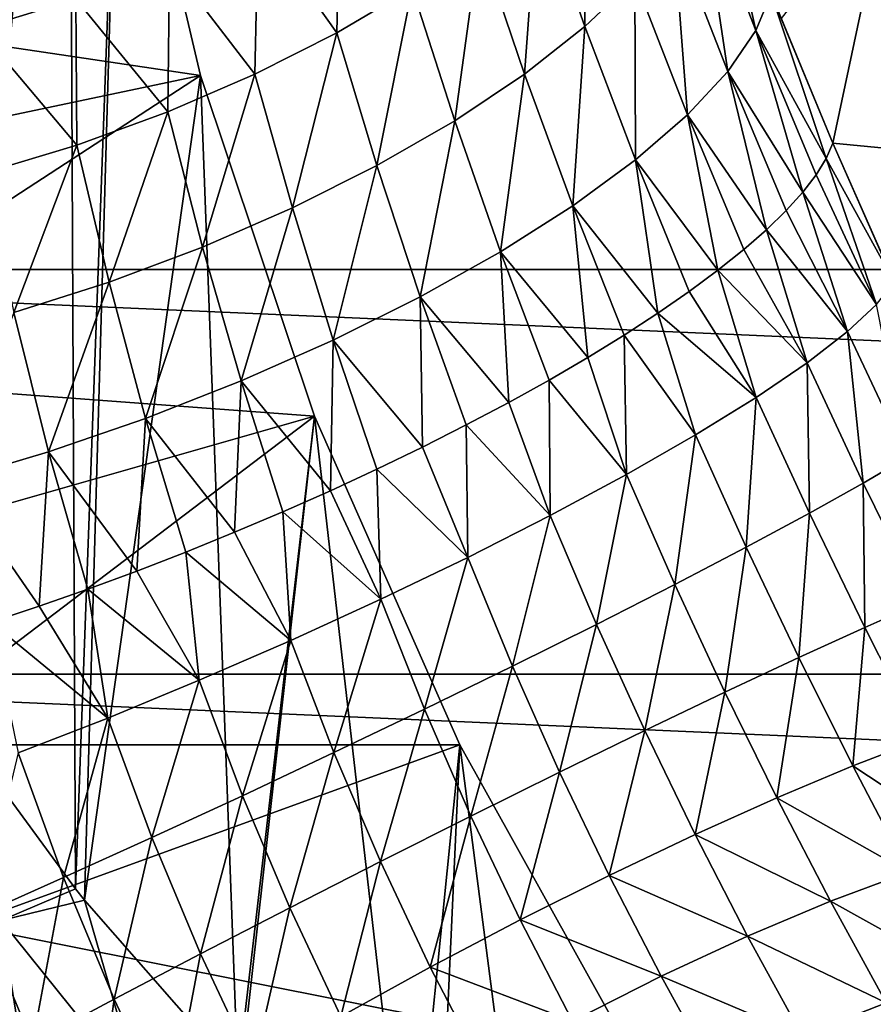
# Model space of a CAD drawing. Header units: metres. Extents: x -82 to 82, y -464 to 32.
# Tile 199 of 256: x -26.22 to -20.51, y -13.32 to -6.74. Entities that reach past the tile are written whole.
import ezdxf

# ---------------------------------------------------------------- set-up
doc = ezdxf.new("R2010")
doc.units = ezdxf.units.M
doc.layers.add('solid_K244121000C07', color=7, linetype='CONTINUOUS')

msp = doc.modelspace()

# ---------------------------------------------------------------- linework, layer by layer
at = {"layer": 'solid_K244121000C07'}
for points in [[(-24.868834, 11.016469, 19.52351), (-46.929409, -7.511825, 39.619106), (-46.38839, -6.726477, 40.931942)], [(-24.868834, 11.016469, 19.52351), (-24.987562, 10.814004, 19.242319), (-46.929409, -7.511825, 39.619106)], [(-24.987562, 10.814004, 19.242319), (-25.123449, 10.579638, 18.963469), (-46.929409, -7.511825, 39.619106)], [(-25.123449, 10.579638, 18.963469), (-25.279043, 10.307326, 18.684975), (-46.929409, -7.511825, 39.619106)], [(-25.279043, 10.307326, 18.684975), (-25.457561, 9.989218, 18.405266), (-46.929409, -7.511825, 39.619106)], [(-25.457561, 9.989218, 18.405266), (-47.34798, -8.411093, 38.335655), (-46.929409, -7.511825, 39.619106)], [(-25.457561, 9.989218, 18.405266), (-25.662466, 9.615842, 18.123384), (-47.34798, -8.411093, 38.335655)], [(-25.662466, 9.615842, 18.123384), (-25.896393, 9.17759, 17.839987), (-47.34798, -8.411093, 38.335655)], [(-25.896393, 9.17759, 17.839987), (-26.160807, 8.665146, 17.55724), (-47.34798, -8.411093, 38.335655)], [(-26.160807, 8.665146, 17.55724), (-47.639843, -9.415184, 37.094601), (-47.34798, -8.411093, 38.335655)], [(-26.160807, 8.665146, 17.55724), (-26.304716, 8.378092, 17.417168), (-47.639843, -9.415184, 37.094601)], [(-26, 0, 15), (-26.675877, -11.415083, 15), (-26.351919, 6.691378, 15)], [(-26, 0, 15), (-25.889088, -2.398989, 15), (-26.675877, -11.415083, 15)], [(-25.889088, -2.398989, 15), (-25.842892, -12.551322, 15), (-26.675877, -11.415083, 15)], [(-25.889088, -2.398989, 15), (-25.557297, -4.777509, 15), (-25.842892, -12.551322, 15)], [(-25.007458, -7.115266, -285), (-25.557297, -4.777509, -285), (-28.772671, -6.554904, -285)], [(-25.557297, -4.777509, 15), (-25.783247, -12.62565, 15), (-25.842892, -12.551322, 15)], [(-25.557297, -4.777509, 15), (-25.007458, -7.115266, 15), (-25.783247, -12.62565, 15)], [(-25.007458, -7.115266, -285), (-25.007458, -7.115266, 15), (-25.557297, -4.777509, 15)], [(-25.007458, -7.115266, -285), (-25.557297, -4.777509, 15), (-25.557297, -4.777509, -285)], [(-22.438442, -6.789249, 53.888657), (-22.430656, -5.566251, 53.908035), (-22.75326, -5.895227, 53.448692)], [(-22.438442, -6.789249, 53.888657), (-22.104561, -6.471386, 54.373634), (-22.430656, -5.566251, 53.908035)], [(-21.296347, -6.814494, 55.920216), (-21.570084, -5.580953, 56.081406), (-21.668377, -5.857336, 55.476158)], [(-21.296347, -6.814494, 55.920216), (-21.19381, -6.568075, 56.555573), (-21.570084, -5.580953, 56.081406)], [(31.392572, -8.411682, -289), (-31.392572, -8.411682, -289), (-32.006245, -5.643612, -289)], [(32.006245, -5.643612, -289), (31.392572, -8.411682, -289), (-32.006245, -5.643612, -289)], [(-24.096218, -6.830612, 52.405472), (-24.074059, -5.783824, 52.082092), (-24.621908, -6.089101, 51.818863)], [(-24.096218, -6.830612, 52.405472), (-23.593147, -6.532803, 52.690998), (-24.074059, -5.783824, 52.082092)], [(-26.490885, -6.804953, 51.491962), (-25.841604, -6.604433, 51.521042), (-26.346289, -5.806511, 50.960739)], [(-21.127125, -6.735215, 56.625523), (-20.781237, -7.568619, 56.928379), (-20.407532, -5.806444, 61.983105)], [(-20.781237, -7.568619, 56.928379), (-19.784727, -7.664644, 61.983105), (-20.407532, -5.806444, 61.983105)], [(-22.842016, -7.106799, 53.459698), (-22.75326, -5.895227, 53.448692), (-23.142956, -6.219239, 53.040714)], [(-22.842016, -7.106799, 53.459698), (-22.438442, -6.789249, 53.888657), (-22.75326, -5.895227, 53.448692)], [(-21.482786, -7.088316, 55.318722), (-21.668377, -5.857336, 55.476158), (-21.846336, -6.158889, 54.905972)], [(-21.482786, -7.088316, 55.318722), (-21.296347, -6.814494, 55.920216), (-21.668377, -5.857336, 55.476158)], [(-24.643652, -7.107624, 52.188965), (-24.621908, -6.089101, 51.818863), (-25.214745, -6.364335, 51.630688)], [(-24.643652, -7.107624, 52.188965), (-24.096218, -6.830612, 52.405472), (-24.621908, -6.089101, 51.818863)], [(-21.752298, -7.378755, 54.757885), (-21.846336, -6.158889, 54.905972), (-22.104561, -6.471386, 54.373634)], [(-21.752298, -7.378755, 54.757885), (-21.482786, -7.088316, 55.318722), (-21.846336, -6.158889, 54.905972)], [(-23.308077, -7.418367, 53.094418), (-23.142956, -6.219239, 53.040714), (-23.593147, -6.532803, 52.690998)], [(-23.308077, -7.418367, 53.094418), (-22.842016, -7.106799, 53.459698), (-23.142956, -6.219239, 53.040714)], [(-25.226183, -7.359153, 52.045143), (-25.214745, -6.364335, 51.630688), (-25.841604, -6.604433, 51.521042)], [(-25.226183, -7.359153, 52.045143), (-24.643652, -7.107624, 52.188965), (-25.214745, -6.364335, 51.630688)], [(-22.099836, -7.680371, 54.248203), (-22.104561, -6.471386, 54.373634), (-22.438442, -6.789249, 53.888657)], [(-22.099836, -7.680371, 54.248203), (-21.752298, -7.378755, 54.757885), (-22.104561, -6.471386, 54.373634)], [(-25.007458, -7.115266, -285), (-28.772671, -6.554904, -285), (-28.449326, -7.840224, -285)], [(-23.8283, -7.718388, 52.799335), (-23.593147, -6.532803, 52.690998), (-24.096218, -6.830612, 52.405472)], [(-23.8283, -7.718388, 52.799335), (-23.308077, -7.418367, 53.094418), (-23.593147, -6.532803, 52.690998)], [(-21.296347, -6.814494, 55.920216), (-20.825369, -7.670306, 56.594769), (-21.19381, -6.568075, 56.555573)], [(-21.19381, -6.568075, 56.555573), (-20.781237, -7.568619, 56.928379), (-21.127125, -6.735215, 56.625523)], [(-20.825369, -7.670306, 56.594769), (-20.781237, -7.568619, 56.928379), (-21.19381, -6.568075, 56.555573)], [(-25.833954, -7.58094, 51.976437), (-25.841604, -6.604433, 51.521042), (-26.490885, -6.804953, 51.491962)], [(-25.833954, -7.58094, 51.976437), (-25.226183, -7.359153, 52.045143), (-25.841604, -6.604433, 51.521042)], [(-26.456676, -7.769233, 51.984009), (-25.833954, -7.58094, 51.976437), (-26.490885, -6.804953, 51.491962)], [(-24.393396, -8.001504, 52.579731), (-24.096218, -6.830612, 52.405472), (-24.643652, -7.107624, 52.188965)], [(-24.393396, -8.001504, 52.579731), (-23.8283, -7.718388, 52.799335), (-24.096218, -6.830612, 52.405472)], [(-22.518892, -7.987516, 53.799221), (-22.438442, -6.789249, 53.888657), (-22.842016, -7.106799, 53.459698)], [(-22.518892, -7.987516, 53.799221), (-22.099836, -7.680371, 54.248203), (-22.438442, -6.789249, 53.888657)], [(-21.482786, -7.088316, 55.318722), (-20.980982, -7.895603, 55.947647), (-21.296347, -6.814494, 55.920216)], [(-21.296347, -6.814494, 55.920216), (-20.980982, -7.895603, 55.947647), (-20.892059, -7.779479, 56.267323)], [(-21.296347, -6.814494, 55.920216), (-20.892059, -7.779479, 56.267323), (-20.825369, -7.670306, 56.594769)], [(-21.752298, -7.378755, 54.757885), (-21.223684, -8.14641, 55.337784), (-21.482786, -7.088316, 55.318722)], [(-21.482786, -7.088316, 55.318722), (-21.223684, -8.14641, 55.337784), (-21.091703, -8.018113, 55.637295)], [(-21.482786, -7.088316, 55.318722), (-21.091703, -8.018113, 55.637295), (-20.980982, -7.895603, 55.947647)], [(-25.007458, -7.115266, -285), (-28.449326, -7.840224, -285), (-28.068796, -9.109117, -285)], [(-24.244265, -9.392316, -285), (-25.007458, -7.115266, -285), (-28.068796, -9.109117, -285)], [(-25.007458, -7.115266, 15), (-24.75667, -13.79705, 15), (-25.783247, -12.62565, 15)], [(-24.993275, -8.26266, 52.439514), (-24.643652, -7.107624, 52.188965), (-25.226183, -7.359153, 52.045143)], [(-25.007458, -7.115266, 15), (-24.244265, -9.392316, 15), (-24.75667, -13.79705, 15)], [(-24.244265, -9.392316, -285), (-24.244265, -9.392316, 15), (-25.007458, -7.115266, 15)], [(-24.244265, -9.392316, -285), (-25.007458, -7.115266, 15), (-25.007458, -7.115266, -285)], [(-24.993275, -8.26266, 52.439514), (-24.393396, -8.001504, 52.579731), (-24.643652, -7.107624, 52.188965)], [(-23.001617, -8.29444, 53.419346), (-22.842016, -7.106799, 53.459698), (-23.308077, -7.418367, 53.094418)], [(-23.001617, -8.29444, 53.419346), (-22.518892, -7.987516, 53.799221), (-22.842016, -7.106799, 53.459698)], [(-25.617224, -8.497191, 52.381199), (-25.226183, -7.359153, 52.045143), (-25.833954, -7.58094, 51.976437)], [(-25.617224, -8.497191, 52.381199), (-24.993275, -8.26266, 52.439514), (-25.226183, -7.359153, 52.045143)], [(-23.538973, -8.595394, 53.115696), (-23.308077, -7.418367, 53.094418), (-23.8283, -7.718388, 52.799335)], [(-23.538973, -8.595394, 53.115696), (-23.001617, -8.29444, 53.419346), (-23.308077, -7.418367, 53.094418)], [(-22.099836, -7.680371, 54.248203), (-21.548742, -8.417841, 54.777069), (-21.752298, -7.378755, 54.757885)], [(-21.752298, -7.378755, 54.757885), (-21.548742, -8.417841, 54.777069), (-21.376278, -8.27987, 55.050575)], [(-21.752298, -7.378755, 54.757885), (-21.376278, -8.27987, 55.050575), (-21.223684, -8.14641, 55.337784)], [(-26.254097, -8.700912, 52.405819), (-25.833954, -7.58094, 51.976437), (-26.456676, -7.769233, 51.984009)], [(-26.254097, -8.700912, 52.405819), (-25.617224, -8.497191, 52.381199), (-25.833954, -7.58094, 51.976437)], [(-20.825369, -7.670306, 56.594769), (-20.371204, -8.494491, 57.166119), (-20.781237, -7.568619, 56.928379)], [(-20.781237, -7.568619, 56.928379), (-20.376549, -8.482801, 57.163811), (-19.784727, -7.664644, 61.983105)], [(-20.781237, -7.568619, 56.928379), (-20.371204, -8.494491, 57.166119), (-20.376549, -8.482801, 57.163811)], [(-22.518892, -7.987516, 53.799221), (-21.949821, -8.704603, 54.276428), (-22.099836, -7.680371, 54.248203)], [(-22.099836, -7.680371, 54.248203), (-21.949821, -8.704603, 54.276428), (-21.740234, -8.559649, 54.5186)], [(-22.099836, -7.680371, 54.248203), (-21.740234, -8.559649, 54.5186), (-21.548742, -8.417841, 54.777069)], [(-20.488178, -8.646095, 56.52676), (-20.825369, -7.670306, 56.594769), (-20.892059, -7.779479, 56.267323)], [(-20.488178, -8.646095, 56.52676), (-20.371204, -8.494491, 57.166119), (-20.825369, -7.670306, 56.594769)], [(-24.120899, -8.884743, 52.893948), (-23.8283, -7.718388, 52.799335), (-24.393396, -8.001504, 52.579731)], [(-24.120899, -8.884743, 52.893948), (-23.538973, -8.595394, 53.115696), (-23.8283, -7.718388, 52.799335)], [(-20.488178, -8.646095, 56.52676), (-20.892059, -7.779479, 56.267323), (-20.980982, -7.895603, 55.947647)], [(-20.683311, -8.827662, 55.915195), (-20.980982, -7.895603, 55.947647), (-21.091703, -8.018113, 55.637295)], [(-20.683311, -8.827662, 55.915195), (-20.488178, -8.646095, 56.52676), (-20.980982, -7.895603, 55.947647)], [(-24.736494, -9.157068, 52.758263), (-24.393396, -8.001504, 52.579731), (-24.993275, -8.26266, 52.439514)], [(-24.736494, -9.157068, 52.758263), (-24.120899, -8.884743, 52.893948), (-24.393396, -8.001504, 52.579731)], [(-23.001617, -8.29444, 53.419346), (-22.419107, -9.001109, 53.845619), (-22.518892, -7.987516, 53.799221)], [(-22.518892, -7.987516, 53.799221), (-22.419107, -9.001109, 53.845619), (-22.176481, -8.851996, 54.051735)], [(-22.518892, -7.987516, 53.799221), (-22.176481, -8.851996, 54.051735), (-21.949821, -8.704603, 54.276428)], [(-20.683311, -8.827662, 55.915195), (-21.091703, -8.018113, 55.637295), (-21.223684, -8.14641, 55.337784)], [(-20.953339, -9.035846, 55.341789), (-21.223684, -8.14641, 55.337784), (-21.376278, -8.27987, 55.050575)], [(-20.953339, -9.035846, 55.341789), (-20.683311, -8.827662, 55.915195), (-21.223684, -8.14641, 55.337784)], [(-25.374233, -9.40727, 52.711178), (-24.993275, -8.26266, 52.439514), (-25.617224, -8.497191, 52.381199)], [(-25.374233, -9.40727, 52.711178), (-24.736494, -9.157068, 52.758263), (-24.993275, -8.26266, 52.439514)], [(-20.953339, -9.035846, 55.341789), (-21.376278, -8.27987, 55.050575), (-21.548742, -8.417841, 54.777069)], [(-23.538973, -8.595394, 53.115696), (-22.947449, -9.301579, 53.493038), (-23.001617, -8.29444, 53.419346)], [(-23.001617, -8.29444, 53.419346), (-22.947449, -9.301579, 53.493038), (-22.676514, -9.151214, 53.659084)], [(-23.001617, -8.29444, 53.419346), (-22.676514, -9.151214, 53.659084), (-22.419107, -9.001109, 53.845619)], [(30.539982, -11.115729, -289), (-30.539982, -11.115729, -289), (-31.392572, -8.411682, -289)], [(31.392572, -8.411682, -289), (30.539982, -11.115729, -289), (-31.392572, -8.411682, -289)], [(-21.293543, -9.26701, 54.816547), (-21.548742, -8.417841, 54.777069), (-21.740234, -8.559649, 54.5186)], [(-21.293543, -9.26701, 54.816547), (-20.953339, -9.035846, 55.341789), (-21.548742, -8.417841, 54.777069)], [(-26.022175, -9.630665, 52.753574), (-25.617224, -8.497191, 52.381199), (-26.254097, -8.700912, 52.405819)], [(-26.022175, -9.630665, 52.753574), (-25.374233, -9.40727, 52.711178), (-25.617224, -8.497191, 52.381199)], [(-24.120899, -8.884743, 52.893948), (-23.524549, -9.600156, 53.225563), (-23.538973, -8.595394, 53.115696)], [(-23.538973, -8.595394, 53.115696), (-23.524549, -9.600156, 53.225563), (-23.230587, -9.451469, 53.348297)], [(-23.538973, -8.595394, 53.115696), (-23.230587, -9.451469, 53.348297), (-22.947449, -9.301579, 53.493038)], [(-21.293543, -9.26701, 54.816547), (-21.740234, -8.559649, 54.5186), (-21.949821, -8.704603, 54.276428)], [(-20.286142, -9.669397, 56.01239), (-20.488178, -8.646095, 56.52676), (-20.683311, -8.827662, 55.915195)], [(-26.668184, -9.823068, 52.884659), (-26.022175, -9.630665, 52.753574), (-26.254097, -8.700912, 52.405819)], [(-21.697981, -9.517118, 54.348652), (-21.949821, -8.704603, 54.276428), (-22.176481, -8.851996, 54.051735)], [(-21.697981, -9.517118, 54.348652), (-21.293543, -9.26701, 54.816547), (-21.949821, -8.704603, 54.276428)], [(-22.159592, -9.7818, 53.94627), (-22.176481, -8.851996, 54.051735), (-22.419107, -9.001109, 53.845619)], [(-22.159592, -9.7818, 53.94627), (-21.697981, -9.517118, 54.348652), (-22.176481, -8.851996, 54.051735)], [(-20.57704, -9.840693, 55.427273), (-20.683311, -8.827662, 55.915195), (-20.953339, -9.035846, 55.341789)], [(-20.57704, -9.840693, 55.427273), (-20.286142, -9.669397, 56.01239), (-20.683311, -8.827662, 55.915195)], [(-24.736494, -9.157068, 52.758263), (-24.139164, -9.891021, 53.048397), (-24.120899, -8.884743, 52.893948)], [(-24.120899, -8.884743, 52.893948), (-24.139164, -9.891021, 53.048397), (-23.827902, -9.746911, 53.125431)], [(-24.120899, -8.884743, 52.893948), (-23.827902, -9.746911, 53.125431), (-23.524549, -9.600156, 53.225563)], [(-22.159592, -9.7818, 53.94627), (-22.419107, -9.001109, 53.845619), (-22.676514, -9.151214, 53.659084)], [(-20.936909, -10.041629, 54.892071), (-20.953339, -9.035846, 55.341789), (-21.293543, -9.26701, 54.816547)], [(-20.936909, -10.041629, 54.892071), (-20.57704, -9.840693, 55.427273), (-20.953339, -9.035846, 55.341789)], [(-24.244265, -9.392316, -285), (-28.068796, -9.109117, -285), (-27.631859, -10.359232, -285)], [(-25.374233, -9.40727, 52.711178), (-24.77931, -10.168505, 52.965), (-24.736494, -9.157068, 52.758263)], [(-24.736494, -9.157068, 52.758263), (-24.77931, -10.168505, 52.965), (-24.456816, -10.031781, 52.994835)], [(-24.736494, -9.157068, 52.758263), (-24.456816, -10.031781, 52.994835), (-24.139164, -9.891021, 53.048397)], [(-22.670309, -10.056437, 53.616428), (-22.676514, -9.151214, 53.659084), (-22.947449, -9.301579, 53.493038)], [(-22.670309, -10.056437, 53.616428), (-22.159592, -9.7818, 53.94627), (-22.676514, -9.151214, 53.659084)], [(-21.359343, -10.268625, 54.416309), (-21.293543, -9.26701, 54.816547), (-21.697981, -9.517118, 54.348652)], [(-21.359343, -10.268625, 54.416309), (-20.936909, -10.041629, 54.892071), (-21.293543, -9.26701, 54.816547)], [(-22.670309, -10.056437, 53.616428), (-22.947449, -9.301579, 53.493038), (-23.230587, -9.451469, 53.348297)], [(-24.244265, -9.392316, -285), (-27.631859, -10.359232, -285), (-27.139288, -11.588461, -285)], [(-23.274227, -11.589232, -285), (-24.244265, -9.392316, -285), (-27.139288, -11.588461, -285)], [(-26.022175, -9.630665, 52.753574), (-25.432512, -10.4272, 52.976997), (-25.374233, -9.40727, 52.711178)], [(-25.374233, -9.40727, 52.711178), (-25.432512, -10.4272, 52.976997), (-25.105072, -10.300526, 52.959045)], [(-25.374233, -9.40727, 52.711178), (-25.105072, -10.300526, 52.959045), (-24.77931, -10.168505, 52.965)], [(-24.244265, -9.392316, 15), (-24.740044, -13.814643, 15), (-24.75667, -13.79705, 15)], [(-24.244265, -9.392316, 15), (-23.609739, -14.935029, 15), (-24.740044, -13.814643, 15)], [(-24.244265, -9.392316, 15), (-23.274227, -11.589232, 15), (-23.609739, -14.935029, 15)], [(-23.274227, -11.589232, -285), (-23.274227, -11.589232, 15), (-24.244265, -9.392316, 15)], [(-23.274227, -11.589232, -285), (-24.244265, -9.392316, 15), (-24.244265, -9.392316, -285)], [(-23.221216, -10.336227, 53.364891), (-23.230587, -9.451469, 53.348297), (-23.524549, -9.600156, 53.225563)], [(-23.221216, -10.336227, 53.364891), (-22.670309, -10.056437, 53.616428), (-23.230587, -9.451469, 53.348297)], [(-21.836815, -10.517641, 54.008469), (-21.697981, -9.517118, 54.348652), (-22.159592, -9.7818, 53.94627)], [(-21.836815, -10.517641, 54.008469), (-21.359343, -10.268625, 54.416309), (-21.697981, -9.517118, 54.348652)], [(-23.221216, -10.336227, 53.364891), (-23.524549, -9.600156, 53.225563), (-23.827902, -9.746911, 53.125431)], [(-26.668184, -9.823068, 52.884659), (-26.086039, -10.662064, 53.084152), (-26.022175, -9.630665, 52.753574)], [(-26.022175, -9.630665, 52.753574), (-26.086039, -10.662064, 53.084152), (-25.760033, -10.547909, 53.018768)], [(-26.022175, -9.630665, 52.753574), (-25.760033, -10.547909, 53.018768), (-25.432512, -10.4272, 52.976997)], [(-20.186333, -10.635911, 55.41663), (-20.286142, -9.669397, 56.01239), (-20.57704, -9.840693, 55.427273)], [(-23.802689, -10.616287, 53.196053), (-23.827902, -9.746911, 53.125431), (-24.139164, -9.891021, 53.048397)], [(-23.802689, -10.616287, 53.196053), (-23.221216, -10.336227, 53.364891), (-23.827902, -9.746911, 53.125431)], [(-22.360826, -10.784241, 53.675808), (-22.159592, -9.7818, 53.94627), (-22.670309, -10.056437, 53.616428)], [(-22.360826, -10.784241, 53.675808), (-21.836815, -10.517641, 54.008469), (-22.159592, -9.7818, 53.94627)], [(-26.668184, -9.823068, 52.884659), (-26.408936, -10.769107, 53.172836), (-26.086039, -10.662064, 53.084152)], [(-20.567764, -10.804379, 54.878475), (-20.57704, -9.840693, 55.427273), (-20.936909, -10.041629, 54.892071)], [(-20.567764, -10.804379, 54.878475), (-20.186333, -10.635911, 55.41663), (-20.57704, -9.840693, 55.427273)], [(-23.802689, -10.616287, 53.196053), (-24.139164, -9.891021, 53.048397), (-24.456816, -10.031781, 52.994835)], [(-24.404573, -10.891726, 53.112858), (-24.456816, -10.031781, 52.994835), (-24.77931, -10.168505, 52.965)], [(-24.404573, -10.891726, 53.112858), (-23.802689, -10.616287, 53.196053), (-24.456816, -10.031781, 52.994835)], [(-22.922039, -11.063676, 53.424252), (-22.670309, -10.056437, 53.616428), (-23.221216, -10.336227, 53.364891)], [(-22.922039, -11.063676, 53.424252), (-22.360826, -10.784241, 53.675808), (-22.670309, -10.056437, 53.616428)], [(-21.008968, -11.006067, 54.400837), (-20.936909, -10.041629, 54.892071), (-21.359343, -10.268625, 54.416309)], [(-21.008968, -11.006067, 54.400837), (-20.567764, -10.804379, 54.878475), (-20.936909, -10.041629, 54.892071)], [(-24.404573, -10.891726, 53.112858), (-24.77931, -10.168505, 52.965), (-25.105072, -10.300526, 52.959045)], [(-25.016356, -11.15773, 53.11676), (-25.105072, -10.300526, 52.959045), (-25.432512, -10.4272, 52.976997)], [(-25.016356, -11.15773, 53.11676), (-24.404573, -10.891726, 53.112858), (-25.105072, -10.300526, 52.959045)], [(-21.502012, -11.23735, 53.992306), (-21.359343, -10.268625, 54.416309), (-21.836815, -10.517641, 54.008469)], [(-21.502012, -11.23735, 53.992306), (-21.008968, -11.006067, 54.400837), (-21.359343, -10.268625, 54.416309)], [(-23.510462, -11.350969, 53.258282), (-23.221216, -10.336227, 53.364891), (-23.802689, -10.616287, 53.196053)], [(-23.510462, -11.350969, 53.258282), (-22.922039, -11.063676, 53.424252), (-23.221216, -10.336227, 53.364891)], [(-31.201591, -10.457497, 55.255951), (-24.049105, -26.103249, 48.718216), (-27.741589, -18.282843, 51.857647)], [(-31.201591, -10.457497, 55.255951), (-30.065443, -11.626166, 55.426094), (-24.049105, -26.103249, 48.718216)], [(-25.016356, -11.15773, 53.11676), (-25.432512, -10.4272, 52.976997), (-25.760033, -10.547909, 53.018768)], [(-22.038023, -11.494062, 53.660236), (-21.836815, -10.517641, 54.008469), (-22.360826, -10.784241, 53.675808)], [(-22.038023, -11.494062, 53.660236), (-21.502012, -11.23735, 53.992306), (-21.836815, -10.517641, 54.008469)], [(-25.627352, -11.409656, 53.207695), (-25.760033, -10.547909, 53.018768), (-26.086039, -10.662064, 53.084152)], [(-25.627352, -11.409656, 53.207695), (-25.016356, -11.15773, 53.11676), (-25.760033, -10.547909, 53.018768)], [(-24.115614, -11.641006, 53.180859), (-23.802689, -10.616287, 53.196053), (-24.404573, -10.891726, 53.112858)], [(-24.115614, -11.641006, 53.180859), (-23.510462, -11.350969, 53.258282), (-23.802689, -10.616287, 53.196053)], [(-20.187304, -11.553945, 54.774925), (-20.186333, -10.635911, 55.41663), (-20.567764, -10.804379, 54.878475)], [(-25.627352, -11.409656, 53.207695), (-26.086039, -10.662064, 53.084152), (-26.408936, -10.769107, 53.172836)], [(-26.226891, -11.643102, 53.384068), (-25.627352, -11.409656, 53.207695), (-26.408936, -10.769107, 53.172836)], [(-22.607355, -11.771589, 53.410599), (-22.360826, -10.784241, 53.675808), (-22.922039, -11.063676, 53.424252)], [(-22.607355, -11.771589, 53.410599), (-22.038023, -11.494062, 53.660236), (-22.360826, -10.784241, 53.675808)], [(-20.647284, -11.729538, 54.301777), (-20.567764, -10.804379, 54.878475), (-21.008968, -11.006067, 54.400837)], [(-20.647284, -11.729538, 54.301777), (-20.187304, -11.553945, 54.774925), (-20.567764, -10.804379, 54.878475)], [(-24.726717, -11.928618, 53.193352), (-24.404573, -10.891726, 53.112858), (-25.016356, -11.15773, 53.11676)], [(-24.726717, -11.928618, 53.193352), (-24.115614, -11.641006, 53.180859), (-24.404573, -10.891726, 53.112858)], [(-21.155018, -11.941966, 53.897591), (-21.008968, -11.006067, 54.400837), (-21.502012, -11.23735, 53.992306)], [(-21.155018, -11.941966, 53.897591), (-20.647284, -11.729538, 54.301777), (-21.008968, -11.006067, 54.400837)], [(29.454964, -13.735176, -289), (-29.454964, -13.735176, -289), (-30.539982, -11.115729, -289)], [(30.539982, -11.115729, -289), (29.454964, -13.735176, -289), (-30.539982, -11.115729, -289)], [(-23.199768, -12.064936, 53.247887), (-22.922039, -11.063676, 53.424252), (-23.510462, -11.350969, 53.258282)], [(-23.199768, -12.064936, 53.247887), (-22.607355, -11.771589, 53.410599), (-22.922039, -11.063676, 53.424252)], [(-25.332888, -12.208685, 53.295544), (-25.016356, -11.15773, 53.11676), (-25.627352, -11.409656, 53.207695)], [(-25.332888, -12.208685, 53.295544), (-24.726717, -11.928618, 53.193352), (-25.016356, -11.15773, 53.11676)], [(-21.701368, -12.187405, 53.569649), (-21.502012, -11.23735, 53.992306), (-22.038023, -11.494062, 53.660236)], [(-21.701368, -12.187405, 53.569649), (-21.155018, -11.941966, 53.897591), (-21.502012, -11.23735, 53.992306)], [(-23.8046, -12.368824, 53.17503), (-23.510462, -11.350969, 53.258282), (-24.115614, -11.641006, 53.180859)], [(-23.8046, -12.368824, 53.17503), (-23.199768, -12.064936, 53.247887), (-23.510462, -11.350969, 53.258282)], [(-26.340145, -12.763032, 15.666505), (-26.675877, -11.415083, 15), (-25.842892, -12.551322, 15)], [(-25.923332, -12.476219, 53.485615), (-25.627352, -11.409656, 53.207695), (-26.226891, -11.643102, 53.384068)], [(-25.923332, -12.476219, 53.485615), (-25.332888, -12.208685, 53.295544), (-25.627352, -11.409656, 53.207695)], [(-22.276499, -12.461437, 53.323853), (-22.038023, -11.494062, 53.660236), (-22.607355, -11.771589, 53.410599)], [(-22.276499, -12.461437, 53.323853), (-21.701368, -12.187405, 53.569649), (-22.038023, -11.494062, 53.660236)], [(-19.796698, -12.289535, 54.581806), (-20.187304, -11.553945, 54.774925), (-20.647284, -11.729538, 54.301777)], [(-30.065443, -11.626166, 55.426094), (-23.981474, -24.934576, 49.86504), (-24.049105, -26.103249, 48.718216)], [(-30.065443, -11.626166, 55.426094), (-28.996307, -12.867556, 55.456161), (-23.981474, -24.934576, 49.86504)], [(-23.274227, -11.589232, -285), (-27.139288, -11.588461, -285), (-26.591927, -12.794639, -285)], [(-22.105623, -13.687271, -285), (-23.274227, -11.589232, -285), (-26.591927, -12.794639, -285)], [(-26.487532, -12.726455, 53.760178), (-25.923332, -12.476219, 53.485615), (-26.226891, -11.643102, 53.384068)], [(-24.410973, -12.677786, 53.193333), (-24.115614, -11.641006, 53.180859), (-24.726717, -11.928618, 53.193352)], [(-24.410973, -12.677786, 53.193333), (-23.8046, -12.368824, 53.17503), (-24.115614, -11.641006, 53.180859)], [(-23.274227, -11.589232, 15), (-23.434921, -15.098112, 15), (-23.609739, -14.935029, 15)], [(-23.274227, -11.589232, 15), (-22.736561, -15.726358, 15), (-23.434921, -15.098112, 15)], [(-23.274227, -11.589232, 15), (-22.105623, -13.687271, 15), (-22.736561, -15.726358, 15)], [(-22.105623, -13.687271, -285), (-22.105623, -13.687271, 15), (-23.274227, -11.589232, 15)], [(-22.105623, -13.687271, -285), (-23.274227, -11.589232, 15), (-23.274227, -11.589232, -285)], [(-22.870056, -12.75913, 53.164623), (-22.607355, -11.771589, 53.410599), (-23.199768, -12.064936, 53.247887)], [(-22.870056, -12.75913, 53.164623), (-22.276499, -12.461437, 53.323853), (-22.607355, -11.771589, 53.410599)], [(-20.274553, -12.439704, 54.119267), (-20.647284, -11.729538, 54.301777), (-21.155018, -11.941966, 53.897591)], [(-20.274553, -12.439704, 54.119267), (-19.796698, -12.289535, 54.581806), (-20.647284, -11.729538, 54.301777)], [(-25.007973, -12.986264, 53.302471), (-24.726717, -11.928618, 53.193352), (-25.332888, -12.208685, 53.295544)], [(-25.007973, -12.986264, 53.302471), (-24.410973, -12.677786, 53.193333), (-24.726717, -11.928618, 53.193352)], [(-20.795494, -12.633174, 53.724266), (-21.155018, -11.941966, 53.897591), (-21.701368, -12.187405, 53.569649)], [(-20.795494, -12.633174, 53.724266), (-20.274553, -12.439704, 54.119267), (-21.155018, -11.941966, 53.897591)], [(-23.471355, -13.075123, 53.094826), (-23.199768, -12.064936, 53.247887), (-23.8046, -12.368824, 53.17503)], [(-23.471355, -13.075123, 53.094826), (-22.870056, -12.75913, 53.164623), (-23.199768, -12.064936, 53.247887)], [(-25.58486, -13.288707, 53.500481), (-25.332888, -12.208685, 53.295544), (-25.923332, -12.476219, 53.485615)], [(-25.58486, -13.288707, 53.500481), (-25.007973, -12.986264, 53.302471), (-25.332888, -12.208685, 53.295544)], [(-21.350229, -12.866492, 53.403843), (-21.701368, -12.187405, 53.569649), (-22.276499, -12.461437, 53.323853)], [(-21.350229, -12.866492, 53.403843), (-20.795494, -12.633174, 53.724266), (-21.701368, -12.187405, 53.569649)], [(-27.261335, -12.322901, -285.033386), (-26.118073, -14.59043, -285.033386), (-26.591927, -12.794639, -285)], [(-26.464437, -14.783922, -285.132813), (-26.118073, -14.59043, -285.033386), (-27.261335, -12.322901, -285.033386)], [(-24.069574, -13.403729, 53.115726), (-23.8046, -12.368824, 53.17503), (-24.410973, -12.677786, 53.193333)], [(-24.069574, -13.403729, 53.115726), (-23.471355, -13.075123, 53.094826), (-23.8046, -12.368824, 53.17503)], [(-26.131256, -13.579674, 53.783798), (-25.923332, -12.476219, 53.485615), (-26.487532, -12.726455, 53.760178)], [(-26.131256, -13.579674, 53.783798), (-25.58486, -13.288707, 53.500481), (-25.923332, -12.476219, 53.485615)], [(-21.92886, -13.135497, 53.163715), (-22.276499, -12.461437, 53.323853), (-22.870056, -12.75913, 53.164623)], [(-21.92886, -13.135497, 53.163715), (-21.350229, -12.866492, 53.403843), (-22.276499, -12.461437, 53.323853)], [(-19.891529, -13.136828, 53.854103), (-20.274553, -12.439704, 54.119267), (-20.795494, -12.633174, 53.724266)], [(-26.340145, -12.763032, 15.666505), (-25.842892, -12.551322, 15), (-25.783247, -12.62565, 15)], [(-25.409319, -13.921063, 15.819597), (-26.340145, -12.763032, 15.666505), (-25.783247, -12.62565, 15)], [(-25.409319, -13.921063, 15.819597), (-25.783247, -12.62565, 15), (-24.75667, -13.79705, 15)], [(-24.653944, -13.739035, 53.22694), (-24.410973, -12.677786, 53.193333), (-25.007973, -12.986264, 53.302471)], [(-24.653944, -13.739035, 53.22694), (-24.069574, -13.403729, 53.115726), (-24.410973, -12.677786, 53.193333)], [(-20.423697, -13.312118, 53.472496), (-20.795494, -12.633174, 53.724266), (-21.350229, -12.866492, 53.403843)], [(-20.423697, -13.312118, 53.472496), (-19.891529, -13.136828, 53.854103), (-20.795494, -12.633174, 53.724266)], [(-26.131256, -13.579674, 53.783798), (-26.487532, -12.726455, 53.760178), (-27.015177, -12.955541, 54.114388)], [(-26.124165, -14.113533, 16.572563), (-26.946568, -12.938812, 16.285246), (-26.340145, -12.763032, 15.666505)], [(-25.409319, -13.921063, 15.819597), (-26.124165, -14.113533, 16.572563), (-26.340145, -12.763032, 15.666505)], [(-22.521065, -13.43539, 53.008163), (-22.870056, -12.75913, 53.164623), (-23.471355, -13.075123, 53.094826)], [(-22.521065, -13.43539, 53.008163), (-21.92886, -13.135497, 53.163715), (-22.870056, -12.75913, 53.164623)], [(-22.105623, -13.687271, -285), (-26.591927, -12.794639, -285), (-25.990873, -13.975258, -285)], [(-26.118073, -14.59043, -285.033386), (-25.990873, -13.975258, -285), (-26.591927, -12.794639, -285)], [(-28.996307, -12.867556, 55.456161), (-24.047348, -23.693182, 50.932568), (-23.981474, -24.934576, 49.86504)], [(-28.996307, -12.867556, 55.456161), (-28.005894, -14.167998, 55.345898), (-24.047348, -23.693182, 50.932568)], [(-20.984701, -13.532993, 53.16259), (-21.350229, -12.866492, 53.403843), (-21.92886, -13.135497, 53.163715)], [(-20.984701, -13.532993, 53.16259), (-20.423697, -13.312118, 53.472496), (-21.350229, -12.866492, 53.403843)], [(-26.131256, -13.579674, 53.783798), (-27.015177, -12.955541, 54.114388), (-26.68849, -13.739139, 54.148998)], [(-26.124165, -14.113533, 16.572563), (-26.891893, -14.373199, 17.249447), (-26.946568, -12.938812, 16.285246)], [(-25.213943, -14.075002, 53.426464), (-25.007973, -12.986264, 53.302471), (-25.58486, -13.288707, 53.500481)], [(-25.213943, -14.075002, 53.426464), (-24.653944, -13.739035, 53.22694), (-25.007973, -12.986264, 53.302471)], [(-23.116282, -13.760819, 52.939972), (-23.471355, -13.075123, 53.094826), (-24.069574, -13.403729, 53.115726)], [(-23.116282, -13.760819, 52.939972), (-22.521065, -13.43539, 53.008163), (-23.471355, -13.075123, 53.094826)], [(-21.564716, -13.795584, 52.929813), (-21.92886, -13.135497, 53.163715), (-22.521065, -13.43539, 53.008163)], [(-21.564716, -13.795584, 52.929813), (-20.984701, -13.532993, 53.16259), (-21.92886, -13.135497, 53.163715)], [(-25.739494, -14.405582, 53.710712), (-25.58486, -13.288707, 53.500481), (-26.131256, -13.579674, 53.783798)], [(-25.739494, -14.405582, 53.710712), (-25.213943, -14.075002, 53.426464), (-25.58486, -13.288707, 53.500481)], [(-20.040972, -13.978641, 53.143276), (-20.423697, -13.312118, 53.472496), (-20.984701, -13.532993, 53.16259)]]:
    msp.add_3dface(points, dxfattribs=at)

doc.saveas('drawing.dxf')
